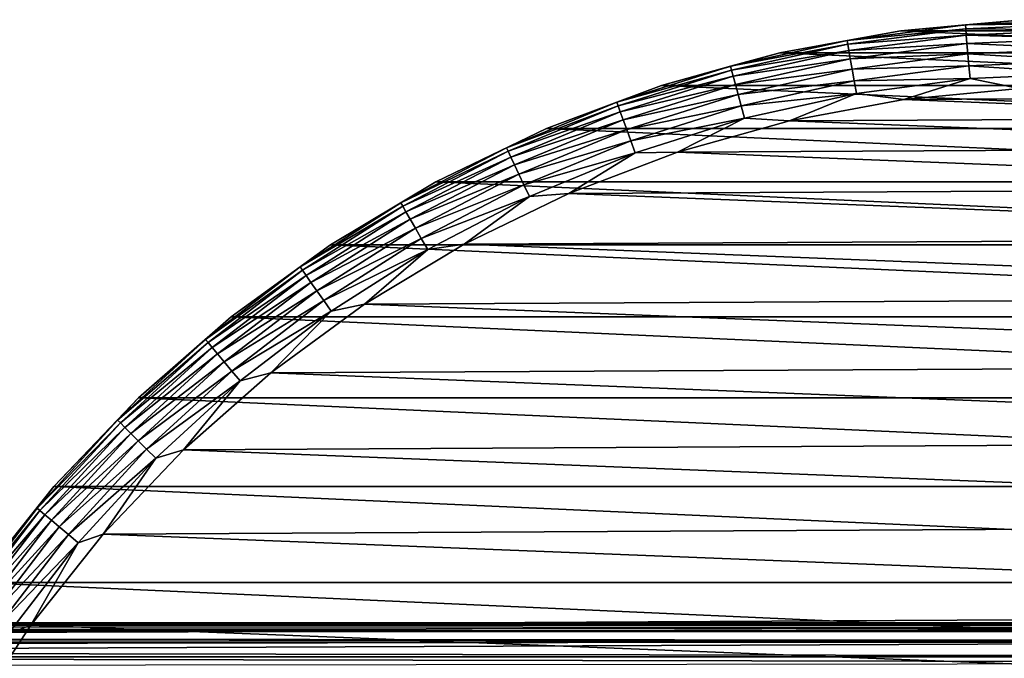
# Model space of a CAD drawing. Header units: millimetres. Extents: x -105 to 105, y -92 to 30.
# Tile 238 of 247: x 52 to 73, y 16 to 30. Entities that reach past the tile are written whole.
import ezdxf

# ---------------------------------------------------------------- set-up
doc = ezdxf.new("R2010")
doc.units = ezdxf.units.MM
doc.header["$LTSCALE"] = 59.53398
for name, color, linetype in [('108', 7, 'CONTINUOUS'), ('109', 7, 'CONTINUOUS'), ('112', 7, 'CONTINUOUS'), ('113', 7, 'CONTINUOUS'), ('148', 7, 'CONTINUOUS'), ('66', 7, 'CONTINUOUS'), ('93', 7, 'CONTINUOUS')]:
    doc.layers.add(name, color=color, linetype=linetype)

msp = doc.modelspace()

# ---------------------------------------------------------------- linework, layer by layer
at = {"layer": '108', "color": 7, "linetype": 'CONTINUOUS'}
for points in [[(73.654, 29.97, -58.95), (79.027, 29.728, -58.95), (70.973, 29.728, -58.95), (73.654, 29.97, -58.95)], [(70.973, 29.728, -58.95), (81.675, 29.248, -58.95), (68.325, 29.248, -58.95), (70.973, 29.728, -58.95)], [(79.027, 29.728, -58.95), (81.675, 29.248, -58.95), (70.973, 29.728, -58.95), (79.027, 29.728, -58.95)], [(68.325, 29.248, -58.95), (84.271, 28.532, -58.95), (65.729, 28.532, -58.95), (68.325, 29.248, -58.95)], [(81.675, 29.248, -58.95), (84.271, 28.532, -58.95), (68.325, 29.248, -58.95), (81.675, 29.248, -58.95)], [(65.729, 28.532, -58.95), (86.791, 27.586, -58.95), (63.209, 27.586, -58.95), (65.729, 28.532, -58.95)], [(84.271, 28.532, -58.95), (86.791, 27.586, -58.95), (65.729, 28.532, -58.95), (84.271, 28.532, -58.95)], [(63.209, 27.586, -58.95), (89.216, 26.418, -58.95), (60.784, 26.418, -58.95), (63.209, 27.586, -58.95)], [(86.791, 27.586, -58.95), (89.216, 26.418, -58.95), (63.209, 27.586, -58.95), (86.791, 27.586, -58.95)], [(60.784, 26.418, -58.95), (91.527, 25.037, -58.95), (58.473, 25.037, -58.95), (60.784, 26.418, -58.95)], [(89.216, 26.418, -58.95), (91.527, 25.037, -58.95), (60.784, 26.418, -58.95), (89.216, 26.418, -58.95)], [(58.473, 25.037, -58.95), (93.705, 23.455, -58.95), (56.295, 23.455, -58.95), (58.473, 25.037, -58.95)], [(91.527, 25.037, -58.95), (93.705, 23.455, -58.95), (58.473, 25.037, -58.95), (91.527, 25.037, -58.95)], [(56.295, 23.455, -58.95), (95.732, 21.684, -58.95), (54.268, 21.684, -58.95), (56.295, 23.455, -58.95)], [(93.705, 23.455, -58.95), (95.732, 21.684, -58.95), (56.295, 23.455, -58.95), (93.705, 23.455, -58.95)], [(54.268, 21.684, -58.95), (97.592, 19.738, -58.95), (52.408, 19.738, -58.95), (54.268, 21.684, -58.95)], [(95.732, 21.684, -58.95), (97.592, 19.738, -58.95), (54.268, 21.684, -58.95), (95.732, 21.684, -58.95)], [(52.408, 19.738, -58.95), (99.27, 17.634, -58.95), (50.73, 17.634, -58.95), (52.408, 19.738, -58.95)], [(97.592, 19.738, -58.95), (99.27, 17.634, -58.95), (52.408, 19.738, -58.95), (97.592, 19.738, -58.95)], [(50.73, 17.634, -58.95), (100.753, 15.387, -58.95), (49.247, 15.387, -58.95), (50.73, 17.634, -58.95)], [(99.27, 17.634, -58.95), (100.753, 15.387, -58.95), (50.73, 17.634, -58.95), (99.27, 17.634, -58.95)]]:
    msp.add_3dface(points, dxfattribs=at)
at = {"layer": '109', "color": 7, "linetype": 'CONTINUOUS'}
for points in [[(73.575, 28.464, -39.95), (71.038, 28.223, -39.95), (78.664, 28.263, -39.95), (73.575, 28.464, -39.95)], [(71.038, 28.223, -39.95), (68.532, 27.756, -39.95), (81.175, 27.823, -39.95), (71.038, 28.223, -39.95)], [(78.664, 28.263, -39.95), (71.038, 28.223, -39.95), (81.175, 27.823, -39.95), (78.664, 28.263, -39.95)], [(68.532, 27.756, -39.95), (66.078, 27.068, -39.95), (83.636, 27.16, -39.95), (68.532, 27.756, -39.95)], [(81.175, 27.823, -39.95), (68.532, 27.756, -39.95), (83.636, 27.16, -39.95), (81.175, 27.823, -39.95)], [(66.078, 27.068, -39.95), (63.696, 26.162, -39.95), (86.028, 26.28, -39.95), (66.078, 27.068, -39.95)], [(83.636, 27.16, -39.95), (66.078, 27.068, -39.95), (86.028, 26.28, -39.95), (83.636, 27.16, -39.95)], [(63.696, 26.162, -39.95), (61.403, 25.048, -39.95), (88.332, 25.19, -39.95), (63.696, 26.162, -39.95)], [(86.028, 26.28, -39.95), (63.696, 26.162, -39.95), (88.332, 25.19, -39.95), (86.028, 26.28, -39.95)], [(61.403, 25.048, -39.95), (59.22, 23.733, -39.95), (90.529, 23.898, -39.95), (61.403, 25.048, -39.95)], [(88.332, 25.19, -39.95), (61.403, 25.048, -39.95), (90.529, 23.898, -39.95), (88.332, 25.19, -39.95)], [(90.529, 23.898, -39.95), (59.22, 23.733, -39.95), (92.602, 22.415, -39.95), (90.529, 23.898, -39.95)], [(59.22, 23.733, -39.95), (57.163, 22.228, -39.95), (92.602, 22.415, -39.95), (59.22, 23.733, -39.95)], [(92.602, 22.415, -39.95), (57.163, 22.228, -39.95), (94.534, 20.753, -39.95), (92.602, 22.415, -39.95)], [(57.163, 22.228, -39.95), (55.248, 20.545, -39.95), (94.534, 20.753, -39.95), (57.163, 22.228, -39.95)], [(94.534, 20.753, -39.95), (55.248, 20.545, -39.95), (96.31, 18.924, -39.95), (94.534, 20.753, -39.95)], [(55.248, 20.545, -39.95), (53.491, 18.698, -39.95), (96.31, 18.924, -39.95), (55.248, 20.545, -39.95)], [(96.31, 18.924, -39.95), (53.491, 18.698, -39.95), (97.916, 16.945, -39.95), (96.31, 18.924, -39.95)], [(53.491, 18.698, -39.95), (51.907, 16.702, -39.95), (97.916, 16.945, -39.95), (53.491, 18.698, -39.95)], [(97.916, 16.945, -39.95), (51.907, 16.702, -39.95), (99.338, 14.83, -39.95), (97.916, 16.945, -39.95)], [(51.907, 16.702, -39.95), (50.507, 14.572, -39.95), (99.338, 14.83, -39.95), (51.907, 16.702, -39.95)]]:
    msp.add_3dface(points, dxfattribs=at)
at = {"layer": '112', "color": 7, "linetype": 'CONTINUOUS'}
for points in [[(73.654, 29.97, -58.95), (70.973, 29.728, -58.95), (73.654, 29.97, -41.45), (73.654, 29.97, -58.95)], [(73.654, 29.97, -41.45), (70.973, 29.728, -58.95), (70.973, 29.728, -41.45), (73.654, 29.97, -41.45)], [(70.973, 29.728, -41.45), (68.325, 29.248, -58.95), (68.324, 29.248, -41.45), (70.973, 29.728, -41.45)], [(70.973, 29.728, -58.95), (68.325, 29.248, -58.95), (70.973, 29.728, -41.45), (70.973, 29.728, -58.95)], [(68.325, 29.248, -58.95), (65.729, 28.532, -58.95), (68.324, 29.248, -41.45), (68.325, 29.248, -58.95)], [(68.324, 29.248, -41.45), (65.729, 28.532, -58.95), (65.729, 28.532, -41.45), (68.324, 29.248, -41.45)], [(65.729, 28.532, -58.95), (63.209, 27.586, -58.95), (65.729, 28.532, -41.45), (65.729, 28.532, -58.95)], [(65.729, 28.532, -41.45), (63.209, 27.586, -58.95), (63.209, 27.586, -41.45), (65.729, 28.532, -41.45)], [(63.209, 27.586, -58.95), (60.784, 26.418, -58.95), (63.209, 27.586, -41.45), (63.209, 27.586, -58.95)], [(63.209, 27.586, -41.45), (60.784, 26.418, -58.95), (60.784, 26.418, -41.45), (63.209, 27.586, -41.45)], [(60.784, 26.418, -58.95), (58.473, 25.037, -58.95), (60.784, 26.418, -41.45), (60.784, 26.418, -58.95)], [(60.784, 26.418, -41.45), (58.473, 25.037, -58.95), (58.473, 25.037, -41.45), (60.784, 26.418, -41.45)], [(58.473, 25.037, -58.95), (56.295, 23.455, -58.95), (58.473, 25.037, -41.45), (58.473, 25.037, -58.95)], [(58.473, 25.037, -41.45), (56.295, 23.455, -58.95), (56.295, 23.455, -41.45), (58.473, 25.037, -41.45)], [(56.295, 23.455, -58.95), (54.268, 21.684, -58.95), (56.295, 23.455, -41.45), (56.295, 23.455, -58.95)], [(56.295, 23.455, -41.45), (54.268, 21.684, -58.95), (54.268, 21.684, -41.45), (56.295, 23.455, -41.45)], [(54.268, 21.684, -58.95), (52.408, 19.738, -58.95), (54.268, 21.684, -41.45), (54.268, 21.684, -58.95)], [(54.268, 21.684, -41.45), (52.408, 19.738, -58.95), (52.408, 19.738, -41.45), (54.268, 21.684, -41.45)], [(52.408, 19.738, -41.45), (50.73, 17.634, -58.95), (50.729, 17.634, -41.45), (52.408, 19.738, -41.45)], [(52.408, 19.738, -58.95), (50.73, 17.634, -58.95), (52.408, 19.738, -41.45), (52.408, 19.738, -58.95)]]:
    msp.add_3dface(points, dxfattribs=at)
at = {"layer": '113', "color": 7, "linetype": 'CONTINUOUS'}
for points in [[(72.388, 29.857, -41.157), (70.973, 29.728, -41.45), (69.796, 29.516, -41.157), (72.388, 29.857, -41.157)], [(72.388, 29.857, -41.157), (69.796, 29.516, -41.157), (72.395, 29.772, -40.876), (72.388, 29.857, -41.157)], [(73.654, 29.97, -41.45), (70.973, 29.728, -41.45), (72.388, 29.857, -41.157), (73.654, 29.97, -41.45)], [(75, 29.971, -41.157), (73.654, 29.97, -41.45), (72.388, 29.857, -41.157), (75, 29.971, -41.157)], [(75, 29.971, -41.157), (72.388, 29.857, -41.157), (75, 29.886, -40.876), (75, 29.971, -41.157)], [(72.388, 29.857, -41.157), (72.395, 29.772, -40.876), (75, 29.886, -40.876), (72.388, 29.857, -41.157)], [(72.395, 29.772, -40.876), (75, 29.747, -40.616), (75, 29.886, -40.876), (72.395, 29.772, -40.876)], [(70.973, 29.728, -41.45), (68.324, 29.248, -41.45), (69.796, 29.516, -41.157), (70.973, 29.728, -41.45)], [(69.796, 29.516, -41.157), (69.81, 29.432, -40.876), (72.395, 29.772, -40.876), (69.796, 29.516, -41.157)], [(69.81, 29.432, -40.876), (72.407, 29.634, -40.616), (72.395, 29.772, -40.876), (69.81, 29.432, -40.876)], [(69.835, 29.295, -40.616), (72.407, 29.634, -40.616), (69.81, 29.432, -40.876), (69.835, 29.295, -40.616)], [(69.835, 29.295, -40.616), (72.424, 29.448, -40.389), (72.407, 29.634, -40.616), (69.835, 29.295, -40.616)], [(72.407, 29.634, -40.616), (75, 29.747, -40.616), (72.395, 29.772, -40.876), (72.407, 29.634, -40.616)], [(72.407, 29.634, -40.616), (75, 29.56, -40.389), (75, 29.747, -40.616), (72.407, 29.634, -40.616)], [(72.424, 29.448, -40.389), (75, 29.56, -40.389), (72.407, 29.634, -40.616), (72.424, 29.448, -40.389)], [(69.796, 29.516, -41.157), (68.324, 29.248, -41.45), (67.243, 28.95, -41.157), (69.796, 29.516, -41.157)], [(69.796, 29.516, -41.157), (67.243, 28.95, -41.157), (69.81, 29.432, -40.876), (69.796, 29.516, -41.157)], [(67.243, 28.95, -41.157), (67.265, 28.867, -40.876), (69.81, 29.432, -40.876), (67.243, 28.95, -41.157)], [(67.265, 28.867, -40.876), (69.835, 29.295, -40.616), (69.81, 29.432, -40.876), (67.265, 28.867, -40.876)], [(69.867, 29.111, -40.389), (72.424, 29.448, -40.389), (69.835, 29.295, -40.616), (69.867, 29.111, -40.389)], [(69.867, 29.111, -40.389), (72.444, 29.221, -40.202), (72.424, 29.448, -40.389), (69.867, 29.111, -40.389)], [(72.424, 29.448, -40.389), (75, 29.332, -40.202), (75, 29.56, -40.389), (72.424, 29.448, -40.389)], [(72.444, 29.221, -40.202), (75, 29.332, -40.202), (72.424, 29.448, -40.389), (72.444, 29.221, -40.202)], [(68.324, 29.248, -41.45), (65.729, 28.532, -41.45), (67.243, 28.95, -41.157), (68.324, 29.248, -41.45)], [(67.301, 28.733, -40.616), (69.835, 29.295, -40.616), (67.265, 28.867, -40.876), (67.301, 28.733, -40.616)], [(67.301, 28.733, -40.616), (69.867, 29.111, -40.389), (69.835, 29.295, -40.616), (67.301, 28.733, -40.616)], [(69.906, 28.887, -40.202), (72.444, 29.221, -40.202), (69.867, 29.111, -40.389), (69.906, 28.887, -40.202)], [(69.906, 28.887, -40.202), (72.466, 28.962, -40.064), (72.444, 29.221, -40.202), (69.906, 28.887, -40.202)], [(72.444, 29.221, -40.202), (75, 29.073, -40.064), (75, 29.332, -40.202), (72.444, 29.221, -40.202)], [(72.466, 28.962, -40.064), (75, 29.073, -40.064), (72.444, 29.221, -40.202), (72.466, 28.962, -40.064)], [(67.243, 28.95, -41.157), (65.729, 28.532, -41.45), (64.749, 28.164, -41.157), (67.243, 28.95, -41.157)], [(67.243, 28.95, -41.157), (64.749, 28.164, -41.157), (67.265, 28.867, -40.876), (67.243, 28.95, -41.157)], [(67.349, 28.553, -40.389), (69.867, 29.111, -40.389), (67.301, 28.733, -40.616), (67.349, 28.553, -40.389)], [(67.349, 28.553, -40.389), (69.906, 28.887, -40.202), (69.867, 29.111, -40.389), (67.349, 28.553, -40.389)], [(69.952, 28.631, -40.064), (72.466, 28.962, -40.064), (69.906, 28.887, -40.202), (69.952, 28.631, -40.064)], [(69.952, 28.631, -40.064), (72.491, 28.681, -39.978), (72.466, 28.962, -40.064), (69.952, 28.631, -40.064)], [(72.466, 28.962, -40.064), (75, 28.791, -39.978), (75, 29.073, -40.064), (72.466, 28.962, -40.064)], [(72.491, 28.681, -39.978), (75, 28.791, -39.978), (72.466, 28.962, -40.064), (72.491, 28.681, -39.978)], [(64.749, 28.164, -41.157), (64.778, 28.083, -40.876), (67.265, 28.867, -40.876), (64.749, 28.164, -41.157)], [(64.778, 28.083, -40.876), (67.301, 28.733, -40.616), (67.265, 28.867, -40.876), (64.778, 28.083, -40.876)], [(64.826, 27.953, -40.616), (67.301, 28.733, -40.616), (64.778, 28.083, -40.876), (64.826, 27.953, -40.616)], [(64.826, 27.953, -40.616), (67.349, 28.553, -40.389), (67.301, 28.733, -40.616), (64.826, 27.953, -40.616)], [(67.408, 28.333, -40.202), (69.906, 28.887, -40.202), (67.349, 28.553, -40.389), (67.408, 28.333, -40.202)], [(67.408, 28.333, -40.202), (69.952, 28.631, -40.064), (69.906, 28.887, -40.202), (67.408, 28.333, -40.202)], [(72.491, 28.681, -39.978), (73.575, 28.464, -39.95), (75, 28.791, -39.978), (72.491, 28.681, -39.978)], [(65.729, 28.532, -41.45), (63.209, 27.586, -41.45), (64.749, 28.164, -41.157), (65.729, 28.532, -41.45)], [(64.89, 27.777, -40.389), (67.349, 28.553, -40.389), (64.826, 27.953, -40.616), (64.89, 27.777, -40.389)], [(64.89, 27.777, -40.389), (67.408, 28.333, -40.202), (67.349, 28.553, -40.389), (64.89, 27.777, -40.389)], [(67.475, 28.082, -40.064), (69.952, 28.631, -40.064), (67.408, 28.333, -40.202), (67.475, 28.082, -40.064)], [(67.475, 28.082, -40.064), (70.001, 28.354, -39.978), (69.952, 28.631, -40.064), (67.475, 28.082, -40.064)], [(70.001, 28.354, -39.978), (72.491, 28.681, -39.978), (69.952, 28.631, -40.064), (70.001, 28.354, -39.978)], [(70.001, 28.354, -39.978), (71.038, 28.223, -39.95), (72.491, 28.681, -39.978), (70.001, 28.354, -39.978)], [(71.038, 28.223, -39.95), (73.575, 28.464, -39.95), (72.491, 28.681, -39.978), (71.038, 28.223, -39.95)], [(64.968, 27.563, -40.202), (67.408, 28.333, -40.202), (64.89, 27.777, -40.389), (64.968, 27.563, -40.202)], [(64.968, 27.563, -40.202), (67.475, 28.082, -40.064), (67.408, 28.333, -40.202), (64.968, 27.563, -40.202)], [(67.548, 27.81, -39.978), (70.001, 28.354, -39.978), (67.475, 28.082, -40.064), (67.548, 27.81, -39.978)], [(67.548, 27.81, -39.978), (68.532, 27.756, -39.95), (70.001, 28.354, -39.978), (67.548, 27.81, -39.978)], [(68.532, 27.756, -39.95), (71.038, 28.223, -39.95), (70.001, 28.354, -39.978), (68.532, 27.756, -39.95)], [(64.749, 28.164, -41.157), (63.209, 27.586, -41.45), (62.334, 27.163, -41.157), (64.749, 28.164, -41.157)], [(64.749, 28.164, -41.157), (62.334, 27.163, -41.157), (64.778, 28.083, -40.876), (64.749, 28.164, -41.157)], [(62.334, 27.163, -41.157), (62.37, 27.086, -40.876), (64.778, 28.083, -40.876), (62.334, 27.163, -41.157)], [(62.37, 27.086, -40.876), (64.826, 27.953, -40.616), (64.778, 28.083, -40.876), (62.37, 27.086, -40.876)], [(65.057, 27.319, -40.064), (67.475, 28.082, -40.064), (64.968, 27.563, -40.202), (65.057, 27.319, -40.064)], [(65.057, 27.319, -40.064), (67.548, 27.81, -39.978), (67.475, 28.082, -40.064), (65.057, 27.319, -40.064)], [(62.428, 26.96, -40.616), (64.826, 27.953, -40.616), (62.37, 27.086, -40.876), (62.428, 26.96, -40.616)], [(62.428, 26.96, -40.616), (64.89, 27.777, -40.389), (64.826, 27.953, -40.616), (62.428, 26.96, -40.616)], [(62.507, 26.79, -40.389), (64.89, 27.777, -40.389), (62.428, 26.96, -40.616), (62.507, 26.79, -40.389)], [(62.507, 26.79, -40.389), (64.968, 27.563, -40.202), (64.89, 27.777, -40.389), (62.507, 26.79, -40.389)], [(65.153, 27.055, -39.978), (67.548, 27.81, -39.978), (65.057, 27.319, -40.064), (65.153, 27.055, -39.978)], [(65.153, 27.055, -39.978), (66.078, 27.068, -39.95), (67.548, 27.81, -39.978), (65.153, 27.055, -39.978)], [(66.078, 27.068, -39.95), (68.532, 27.756, -39.95), (67.548, 27.81, -39.978), (66.078, 27.068, -39.95)], [(63.209, 27.586, -41.45), (60.784, 26.418, -41.45), (62.334, 27.163, -41.157), (63.209, 27.586, -41.45)], [(62.604, 26.584, -40.202), (64.968, 27.563, -40.202), (62.507, 26.79, -40.389), (62.604, 26.584, -40.202)], [(62.604, 26.584, -40.202), (65.057, 27.319, -40.064), (64.968, 27.563, -40.202), (62.604, 26.584, -40.202)], [(62.713, 26.349, -40.064), (65.057, 27.319, -40.064), (62.604, 26.584, -40.202), (62.713, 26.349, -40.064)], [(62.713, 26.349, -40.064), (65.153, 27.055, -39.978), (65.057, 27.319, -40.064), (62.713, 26.349, -40.064)], [(62.334, 27.163, -41.157), (60.784, 26.418, -41.45), (60.014, 25.956, -41.157), (62.334, 27.163, -41.157)], [(62.334, 27.163, -41.157), (60.014, 25.956, -41.157), (62.37, 27.086, -40.876), (62.334, 27.163, -41.157)], [(60.014, 25.956, -41.157), (60.057, 25.882, -40.876), (62.37, 27.086, -40.876), (60.014, 25.956, -41.157)], [(60.057, 25.882, -40.876), (62.428, 26.96, -40.616), (62.37, 27.086, -40.876), (60.057, 25.882, -40.876)], [(62.832, 26.093, -39.978), (65.153, 27.055, -39.978), (62.713, 26.349, -40.064), (62.832, 26.093, -39.978)], [(62.832, 26.093, -39.978), (63.696, 26.162, -39.95), (65.153, 27.055, -39.978), (62.832, 26.093, -39.978)], [(63.696, 26.162, -39.95), (66.078, 27.068, -39.95), (65.153, 27.055, -39.978), (63.696, 26.162, -39.95)], [(60.127, 25.762, -40.616), (62.428, 26.96, -40.616), (60.057, 25.882, -40.876), (60.127, 25.762, -40.616)], [(60.127, 25.762, -40.616), (62.507, 26.79, -40.389), (62.428, 26.96, -40.616), (60.127, 25.762, -40.616)], [(60.22, 25.6, -40.389), (62.507, 26.79, -40.389), (60.127, 25.762, -40.616), (60.22, 25.6, -40.389)], [(60.22, 25.6, -40.389), (62.604, 26.584, -40.202), (62.507, 26.79, -40.389), (60.22, 25.6, -40.389)], [(60.334, 25.403, -40.202), (62.604, 26.584, -40.202), (60.22, 25.6, -40.389), (60.334, 25.403, -40.202)], [(60.334, 25.403, -40.202), (62.713, 26.349, -40.064), (62.604, 26.584, -40.202), (60.334, 25.403, -40.202)], [(60.784, 26.418, -41.45), (58.473, 25.037, -41.45), (60.014, 25.956, -41.157), (60.784, 26.418, -41.45)], [(60.464, 25.178, -40.064), (62.713, 26.349, -40.064), (60.334, 25.403, -40.202), (60.464, 25.178, -40.064)], [(60.464, 25.178, -40.064), (62.832, 26.093, -39.978), (62.713, 26.349, -40.064), (60.464, 25.178, -40.064)], [(61.403, 25.048, -39.95), (63.696, 26.162, -39.95), (62.832, 26.093, -39.978), (61.403, 25.048, -39.95)], [(60.014, 25.956, -41.157), (58.473, 25.037, -41.45), (57.809, 24.551, -41.157), (60.014, 25.956, -41.157)], [(60.014, 25.956, -41.157), (57.809, 24.551, -41.157), (60.057, 25.882, -40.876), (60.014, 25.956, -41.157)], [(60.605, 24.934, -39.978), (62.832, 26.093, -39.978), (60.464, 25.178, -40.064), (60.605, 24.934, -39.978)], [(60.605, 24.934, -39.978), (61.403, 25.048, -39.95), (62.832, 26.093, -39.978), (60.605, 24.934, -39.978)], [(57.809, 24.551, -41.157), (57.858, 24.481, -40.876), (60.057, 25.882, -40.876), (57.809, 24.551, -41.157)], [(57.858, 24.481, -40.876), (60.127, 25.762, -40.616), (60.057, 25.882, -40.876), (57.858, 24.481, -40.876)], [(57.938, 24.367, -40.616), (60.127, 25.762, -40.616), (57.858, 24.481, -40.876), (57.938, 24.367, -40.616)], [(57.938, 24.367, -40.616), (60.22, 25.6, -40.389), (60.127, 25.762, -40.616), (57.938, 24.367, -40.616)], [(58.045, 24.214, -40.389), (60.22, 25.6, -40.389), (57.938, 24.367, -40.616), (58.045, 24.214, -40.389)], [(58.045, 24.214, -40.389), (60.334, 25.403, -40.202), (60.22, 25.6, -40.389), (58.045, 24.214, -40.389)], [(58.176, 24.028, -40.202), (60.334, 25.403, -40.202), (58.045, 24.214, -40.389), (58.176, 24.028, -40.202)], [(58.176, 24.028, -40.202), (60.464, 25.178, -40.064), (60.334, 25.403, -40.202), (58.176, 24.028, -40.202)], [(58.473, 25.037, -41.45), (56.295, 23.455, -41.45), (57.809, 24.551, -41.157), (58.473, 25.037, -41.45)], [(58.325, 23.815, -40.064), (60.464, 25.178, -40.064), (58.176, 24.028, -40.202), (58.325, 23.815, -40.064)], [(58.325, 23.815, -40.064), (60.605, 24.934, -39.978), (60.464, 25.178, -40.064), (58.325, 23.815, -40.064)], [(59.22, 23.733, -39.95), (61.403, 25.048, -39.95), (60.605, 24.934, -39.978), (59.22, 23.733, -39.95)], [(58.486, 23.584, -39.978), (60.605, 24.934, -39.978), (58.325, 23.815, -40.064), (58.486, 23.584, -39.978)], [(58.486, 23.584, -39.978), (59.22, 23.733, -39.95), (60.605, 24.934, -39.978), (58.486, 23.584, -39.978)], [(57.809, 24.551, -41.157), (56.295, 23.455, -41.45), (55.735, 22.959, -41.157), (57.809, 24.551, -41.157)], [(57.809, 24.551, -41.157), (55.735, 22.959, -41.157), (57.858, 24.481, -40.876), (57.809, 24.551, -41.157)], [(55.735, 22.959, -41.157), (55.79, 22.894, -40.876), (57.858, 24.481, -40.876), (55.735, 22.959, -41.157)], [(55.79, 22.894, -40.876), (57.938, 24.367, -40.616), (57.858, 24.481, -40.876), (55.79, 22.894, -40.876)], [(55.879, 22.787, -40.616), (57.938, 24.367, -40.616), (55.79, 22.894, -40.876), (55.879, 22.787, -40.616)], [(55.879, 22.787, -40.616), (58.045, 24.214, -40.389), (57.938, 24.367, -40.616), (55.879, 22.787, -40.616)], [(55.999, 22.644, -40.389), (58.045, 24.214, -40.389), (55.879, 22.787, -40.616), (55.999, 22.644, -40.389)], [(55.999, 22.644, -40.389), (58.176, 24.028, -40.202), (58.045, 24.214, -40.389), (55.999, 22.644, -40.389)], [(56.146, 22.47, -40.202), (58.176, 24.028, -40.202), (55.999, 22.644, -40.389), (56.146, 22.47, -40.202)], [(56.146, 22.47, -40.202), (58.325, 23.815, -40.064), (58.176, 24.028, -40.202), (56.146, 22.47, -40.202)], [(56.312, 22.271, -40.064), (58.325, 23.815, -40.064), (56.146, 22.47, -40.202), (56.312, 22.271, -40.064)], [(56.312, 22.271, -40.064), (58.486, 23.584, -39.978), (58.325, 23.815, -40.064), (56.312, 22.271, -40.064)], [(56.494, 22.055, -39.978), (58.486, 23.584, -39.978), (56.312, 22.271, -40.064), (56.494, 22.055, -39.978)], [(56.494, 22.055, -39.978), (57.163, 22.228, -39.95), (58.486, 23.584, -39.978), (56.494, 22.055, -39.978)], [(57.163, 22.228, -39.95), (59.22, 23.733, -39.95), (58.486, 23.584, -39.978), (57.163, 22.228, -39.95)], [(56.295, 23.455, -41.45), (54.268, 21.684, -41.45), (55.735, 22.959, -41.157), (56.295, 23.455, -41.45)], [(55.735, 22.959, -41.157), (54.268, 21.684, -41.45), (53.807, 21.193, -41.157), (55.735, 22.959, -41.157)], [(55.735, 22.959, -41.157), (53.807, 21.193, -41.157), (55.79, 22.894, -40.876), (55.735, 22.959, -41.157)], [(53.807, 21.193, -41.157), (53.868, 21.132, -40.876), (55.79, 22.894, -40.876), (53.807, 21.193, -41.157)], [(53.868, 21.132, -40.876), (55.879, 22.787, -40.616), (55.79, 22.894, -40.876), (53.868, 21.132, -40.876)], [(53.966, 21.034, -40.616), (55.879, 22.787, -40.616), (53.868, 21.132, -40.876), (53.966, 21.034, -40.616)], [(53.966, 21.034, -40.616), (55.999, 22.644, -40.389), (55.879, 22.787, -40.616), (53.966, 21.034, -40.616)], [(54.098, 20.902, -40.389), (55.999, 22.644, -40.389), (53.966, 21.034, -40.616), (54.098, 20.902, -40.389)], [(54.098, 20.902, -40.389), (56.146, 22.47, -40.202), (55.999, 22.644, -40.389), (54.098, 20.902, -40.389)], [(54.259, 20.741, -40.202), (56.146, 22.47, -40.202), (54.098, 20.902, -40.389), (54.259, 20.741, -40.202)], [(54.259, 20.741, -40.202), (56.312, 22.271, -40.064), (56.146, 22.47, -40.202), (54.259, 20.741, -40.202)], [(54.443, 20.557, -40.064), (56.312, 22.271, -40.064), (54.259, 20.741, -40.202), (54.443, 20.557, -40.064)], [(54.443, 20.557, -40.064), (56.494, 22.055, -39.978), (56.312, 22.271, -40.064), (54.443, 20.557, -40.064)], [(54.642, 20.358, -39.978), (56.494, 22.055, -39.978), (54.443, 20.557, -40.064), (54.642, 20.358, -39.978)], [(54.642, 20.358, -39.978), (55.248, 20.545, -39.95), (56.494, 22.055, -39.978), (54.642, 20.358, -39.978)], [(55.248, 20.545, -39.95), (57.163, 22.228, -39.95), (56.494, 22.055, -39.978), (55.248, 20.545, -39.95)], [(54.268, 21.684, -41.45), (52.408, 19.738, -41.45), (53.807, 21.193, -41.157), (54.268, 21.684, -41.45)], [(53.807, 21.193, -41.157), (52.408, 19.738, -41.45), (52.041, 19.265, -41.157), (53.807, 21.193, -41.157)], [(53.807, 21.193, -41.157), (52.041, 19.265, -41.157), (53.868, 21.132, -40.876), (53.807, 21.193, -41.157)], [(52.041, 19.265, -41.157), (52.106, 19.21, -40.876), (53.868, 21.132, -40.876), (52.041, 19.265, -41.157)], [(52.106, 19.21, -40.876), (53.966, 21.034, -40.616), (53.868, 21.132, -40.876), (52.106, 19.21, -40.876)], [(52.213, 19.121, -40.616), (53.966, 21.034, -40.616), (52.106, 19.21, -40.876), (52.213, 19.121, -40.616)], [(52.213, 19.121, -40.616), (54.098, 20.902, -40.389), (53.966, 21.034, -40.616), (52.213, 19.121, -40.616)], [(52.356, 19.001, -40.389), (54.098, 20.902, -40.389), (52.213, 19.121, -40.616), (52.356, 19.001, -40.389)], [(52.356, 19.001, -40.389), (54.259, 20.741, -40.202), (54.098, 20.902, -40.389), (52.356, 19.001, -40.389)], [(52.53, 18.854, -40.202), (54.259, 20.741, -40.202), (52.356, 19.001, -40.389), (52.53, 18.854, -40.202)], [(52.53, 18.854, -40.202), (54.443, 20.557, -40.064), (54.259, 20.741, -40.202), (52.53, 18.854, -40.202)], [(52.729, 18.688, -40.064), (54.443, 20.557, -40.064), (52.53, 18.854, -40.202), (52.729, 18.688, -40.064)], [(52.729, 18.688, -40.064), (54.642, 20.358, -39.978), (54.443, 20.557, -40.064), (52.729, 18.688, -40.064)], [(53.491, 18.698, -39.95), (55.248, 20.545, -39.95), (54.642, 20.358, -39.978), (53.491, 18.698, -39.95)], [(52.945, 18.506, -39.978), (54.642, 20.358, -39.978), (52.729, 18.688, -40.064), (52.945, 18.506, -39.978)], [(52.945, 18.506, -39.978), (53.491, 18.698, -39.95), (54.642, 20.358, -39.978), (52.945, 18.506, -39.978)], [(52.408, 19.738, -41.45), (50.729, 17.634, -41.45), (52.041, 19.265, -41.157), (52.408, 19.738, -41.45)], [(52.041, 19.265, -41.157), (50.729, 17.634, -41.45), (50.449, 17.191, -41.157), (52.041, 19.265, -41.157)], [(52.041, 19.265, -41.157), (50.449, 17.191, -41.157), (52.106, 19.21, -40.876), (52.041, 19.265, -41.157)], [(50.449, 17.191, -41.157), (50.519, 17.142, -40.876), (52.106, 19.21, -40.876), (50.449, 17.191, -41.157)], [(50.519, 17.142, -40.876), (52.213, 19.121, -40.616), (52.106, 19.21, -40.876), (50.519, 17.142, -40.876)], [(50.633, 17.062, -40.616), (52.213, 19.121, -40.616), (50.519, 17.142, -40.876), (50.633, 17.062, -40.616)], [(50.633, 17.062, -40.616), (52.356, 19.001, -40.389), (52.213, 19.121, -40.616), (50.633, 17.062, -40.616)], [(50.786, 16.955, -40.389), (52.356, 19.001, -40.389), (50.633, 17.062, -40.616), (50.786, 16.955, -40.389)], [(50.786, 16.955, -40.389), (52.53, 18.854, -40.202), (52.356, 19.001, -40.389), (50.786, 16.955, -40.389)], [(50.972, 16.824, -40.202), (52.53, 18.854, -40.202), (50.786, 16.955, -40.389), (50.972, 16.824, -40.202)], [(50.972, 16.824, -40.202), (52.729, 18.688, -40.064), (52.53, 18.854, -40.202), (50.972, 16.824, -40.202)], [(51.185, 16.675, -40.064), (52.729, 18.688, -40.064), (50.972, 16.824, -40.202), (51.185, 16.675, -40.064)], [(51.185, 16.675, -40.064), (52.945, 18.506, -39.978), (52.729, 18.688, -40.064), (51.185, 16.675, -40.064)], [(51.907, 16.702, -39.95), (53.491, 18.698, -39.95), (52.945, 18.506, -39.978), (51.907, 16.702, -39.95)], [(51.416, 16.514, -39.978), (52.945, 18.506, -39.978), (51.185, 16.675, -40.064), (51.416, 16.514, -39.978)], [(51.416, 16.514, -39.978), (51.907, 16.702, -39.95), (52.945, 18.506, -39.978), (51.416, 16.514, -39.978)], [(50.507, 14.572, -39.95), (51.907, 16.702, -39.95), (51.416, 16.514, -39.978), (50.507, 14.572, -39.95)]]:
    msp.add_3dface(points, dxfattribs=at)
at = {"layer": '148', "color": 7, "linetype": 'CONTINUOUS'}
for points in [[(90, 16.75), (48.008, 16.75), (7.034, 16.73, 0.81), (90, 16.75)], [(90, 16.75), (7.034, 16.73, 0.81), (8.053, 16.67, 1.631), (90, 16.75)], [(90, 16.652, 1.811), (90, 16.75), (8.053, 16.67, 1.631), (90, 16.652, 1.811)], [(90, 16.652, 1.811), (8.053, 16.67, 1.631), (9.06, 16.569, 2.453), (90, 16.652, 1.811)], [(90, 16.652, 1.811), (9.06, 16.569, 2.453), (10.051, 16.428, 3.267), (90, 16.652, 1.811)], [(90, 16.358, 3.601), (90, 16.652, 1.811), (10.051, 16.428, 3.267), (90, 16.358, 3.601)], [(90, 16.358, 3.601), (10.051, 16.428, 3.267), (11.024, 16.248, 4.07), (90, 16.358, 3.601)], [(90, 16.358, 3.601), (11.024, 16.248, 4.07), (11.977, 16.03, 4.858), (90, 16.358, 3.601)], [(90, 15.873, 5.348), (90, 16.358, 3.601), (11.977, 16.03, 4.858), (90, 15.873, 5.348)], [(90, 15.873, 5.348), (11.977, 16.03, 4.858), (12.908, 15.776, 5.629), (90, 15.873, 5.348)]]:
    msp.add_3dface(points, dxfattribs=at)
at = {"layer": '66', "color": 7, "linetype": 'CONTINUOUS'}
for points in [[(90, 16.75, -13.55), (-90, 16.75, -13.55), (90, 16.75), (90, 16.75, -13.55)], [(90, 16.75), (-90, 16.75, -13.55), (48.008, 16.75), (90, 16.75)]]:
    msp.add_3dface(points, dxfattribs=at)
at = {"layer": '93', "color": 7, "linetype": 'CONTINUOUS'}
for points in [[(-90, 16.75, -13.55), (90, 16.75, -13.55), (90, 16.702, -14.219), (-90, 16.75, -13.55)], [(-90, 16.702, -14.219), (-90, 16.75, -13.55), (90, 16.702, -14.219), (-90, 16.702, -14.219)], [(-90, 16.56, -14.874), (-90, 16.702, -14.219), (90, 16.56, -14.874), (-90, 16.56, -14.874)], [(90, 16.56, -14.874), (-90, 16.702, -14.219), (90, 16.702, -14.219), (90, 16.56, -14.874)], [(-90, 16.325, -15.502), (-90, 16.56, -14.874), (90, 16.325, -15.502), (-90, 16.325, -15.502)], [(90, 16.325, -15.502), (-90, 16.56, -14.874), (90, 16.56, -14.874), (90, 16.325, -15.502)], [(-90, 16.004, -16.091), (-90, 16.325, -15.502), (90, 16.004, -16.091), (-90, 16.004, -16.091)], [(90, 16.004, -16.091), (-90, 16.325, -15.502), (90, 16.325, -15.502), (90, 16.004, -16.091)], [(-90, 15.602, -16.628), (-90, 16.004, -16.091), (90, 15.602, -16.628), (-90, 15.602, -16.628)], [(90, 15.602, -16.628), (-90, 16.004, -16.091), (90, 16.004, -16.091), (90, 15.602, -16.628)]]:
    msp.add_3dface(points, dxfattribs=at)

doc.saveas('drawing.dxf')
